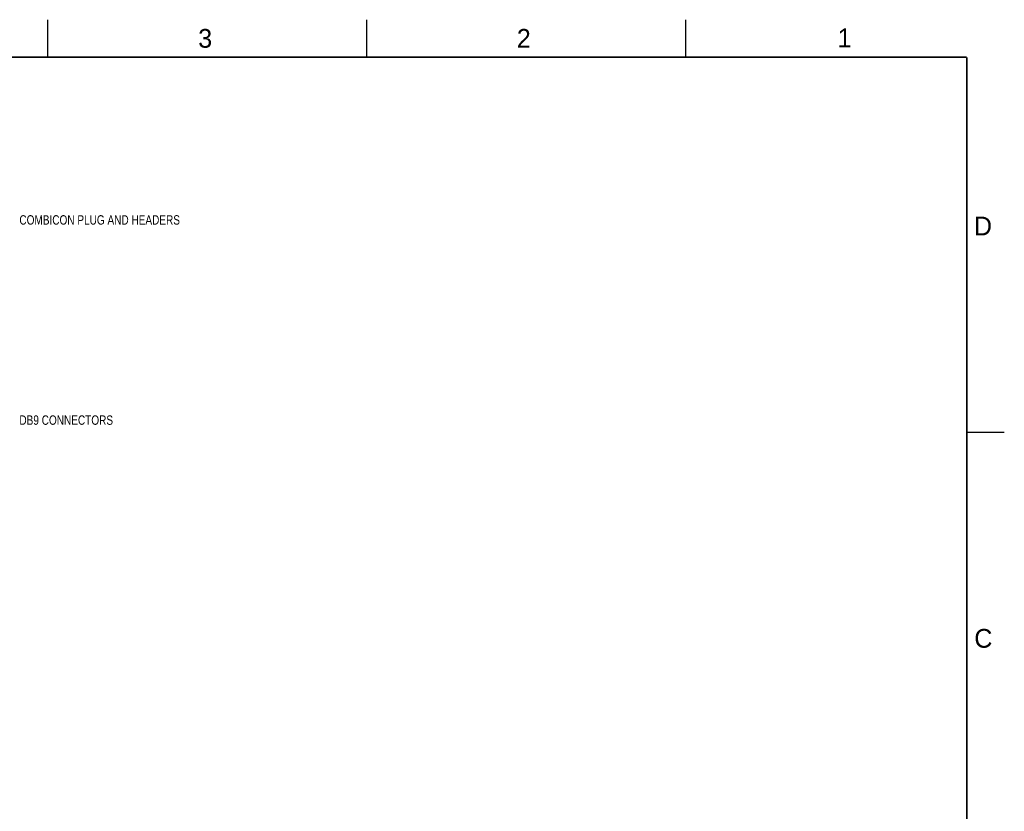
# Model space of a CAD drawing. Header units: inches. Extents: x 0 to 34, y 0 to 22.
# Tile 39 of 39: x 20.9 to 34, y 11.4 to 22. Entities that reach past the tile are written whole.
import ezdxf

# ---------------------------------------------------------------- set-up
doc = ezdxf.new("R2010")
doc.units = ezdxf.units.IN
doc.header["$LTSCALE"] = 1.87
doc.header["$MEASUREMENT"] = 0
doc.layers.get('0').update_dxf_attribs({"linetype": 'CONTINUOUS'})
doc.layers.add('DETAIL', color=7, linetype='CONTINUOUS')
doc.styles.get("Standard").update_dxf_attribs({"font": 'txt', "width": 0.8})
doc.styles.add('TEXTSTYLE_2', font='txt')

msp = doc.modelspace()

# ---------------------------------------------------------------- linework, layer by layer
at = {"color": 2, "linetype": 'CONTINUOUS'}
for p, q in [((21.25, 22), (21.25, 21.5)), ((25.5, 22), (25.5, 21.5)), ((29.75, 22), (29.75, 21.5)), ((33.5, 16.5), (34, 16.5))]:
    msp.add_line(p, q, dxfattribs=at)
at = {"color": 7, "linetype": 'CONTINUOUS', "const_width": 0.02}
for points in [[(33.5, 21.5), (0.5, 21.5)], [(33.5, 0.5), (33.5, 21.5)]]:
    msp.add_lwpolyline(points, dxfattribs=at)

# ---------------------------------------------------------------- texts
at = {"color": 2, "linetype": 'CONTINUOUS', "char_height": 0.25, "width": 0.25, "attachment_point": 1, "line_spacing_factor": 0.9, "style": 'TEXTSTYLE_2'}
for s, insert in [('3', (23.257, 21.876)), ('2', (27.503, 21.876)), ('1', (31.778, 21.883)), ('D', (33.595, 19.374)), ('C', (33.6, 13.877))]:
    msp.add_mtext(s, dxfattribs=dict(at, insert=insert))
at = {"layer": 'DETAIL', "color": 2, "linetype": 'CONTINUOUS', "char_height": 0.125, "attachment_point": 1, "line_spacing_factor": 0.9}
for s, insert, width in [('COMBICON PLUG AND HEADERS', (20.874, 19.393), 2.5), ('DB9 CONNECTORS', (20.874, 16.724), 1.4)]:
    msp.add_mtext(s, dxfattribs=dict(at, insert=insert, width=width))

doc.saveas('drawing.dxf')
